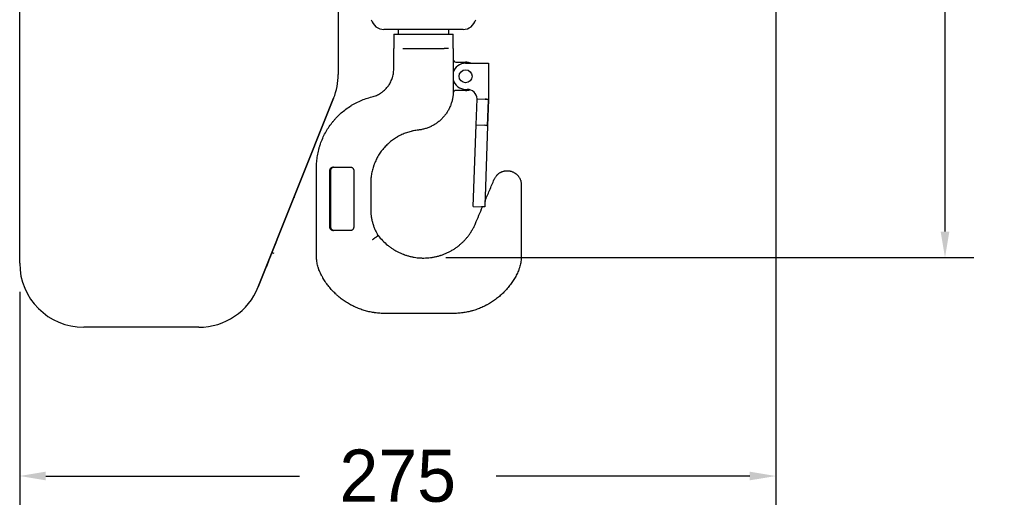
# Model space of a CAD drawing. Header units: millimetres. Extents: x 1138 to 3437, y -700 to 926.
# Tile 3 of 48: x 1689 to 2066, y 39 to 227. Entities that reach past the tile are written whole.
import ezdxf

# ---------------------------------------------------------------- set-up
doc = ezdxf.new("R2010")
doc.units = ezdxf.units.MM
doc.dimstyles.get("Standard").update_dxf_attribs({"dimtxt": 20, "dimasz": 10, "dimexe": 11, "dimexo": 11, "dimgap": 11, "dimtad": 0, "dimtih": 1, "dimtoh": 1, "dimdsep": 46, "dimtxsty": 'Standard', "dimcen": 0.09, "dimclrd": 256, "dimclre": 256, "dimclrt": 256, "dimadec": 0, "dimazin": 0, "dimtfac": 1, "dimtofl": 0, "dimtmove": 0, "dimatfit": 3, "dimfxl": 1, "dimtolj": 1, "dimtzin": 0, "dimarcsym": 0})

# ---------------------------------------------------------------- blocks, each defined once
blk = doc.blocks.new('*D2')
at = {"lineweight": -2, "transparency": 16777216}
for p, q in [((1978.75, 376.05), (1978.75, 40.99)), ((1689.16, 122.47), (1689.16, 40.99)), ((1699.16, 51.99), (1796.28, 51.99)), ((1968.75, 51.99), (1871.62, 51.99))]:
    blk.add_line(p, q, dxfattribs=at)
at = {"lineweight": 18, "transparency": 16777216}
for points in [[(1699.16, 53.66), (1699.16, 50.33), (1689.16, 51.99)], [(1968.75, 53.66), (1968.75, 50.33), (1978.75, 51.99)]]:
    blk.add_solid(points, dxfattribs=at)
at = {"layer": 'Defpoints', "color": 0, "lineweight": 18, "transparency": 16777216}
for p in [(1978.75, 387.05), (1689.16, 133.47), (1689.16, 51.99)]:
    blk.add_point(p, dxfattribs=at)
at = {"lineweight": 18, "transparency": 16777216, "insert": (1833.95, 51.99), "char_height": 20, "attachment_point": 5}
blk.add_mtext('\\A1;275', dxfattribs=at)
blk = doc.blocks.new('*D6')
at = {"lineweight": -2, "transparency": 16777216}
for p, q in [((1908.75, 624.79), (2054.57, 624.79)), ((2043.57, 614.79), (2043.57, 401.19)), ((2043.57, 145.59), (2043.57, 359.19)), ((1852.35, 135.59), (2054.57, 135.59))]:
    blk.add_line(p, q, dxfattribs=at)
at = {"lineweight": 18, "transparency": 16777216}
for points in [[(2041.9, 614.79), (2045.23, 614.79), (2043.57, 624.79)], [(2041.9, 145.59), (2045.23, 145.59), (2043.57, 135.59)]]:
    blk.add_solid(points, dxfattribs=at)
at = {"layer": 'Defpoints', "color": 0, "lineweight": 18, "transparency": 16777216}
for p in [(1897.75, 624.79), (1841.35, 135.59), (2043.57, 135.59)]:
    blk.add_point(p, dxfattribs=at)
at = {"lineweight": 18, "transparency": 16777216, "insert": (2043.57, 380.19), "char_height": 20, "attachment_point": 5}
blk.add_mtext('\\A1;490', dxfattribs=at)

msp = doc.modelspace()

# ---------------------------------------------------------------- linework, layer by layer
for p, q in [((1811.156, 309.172), (1811.156, 205.697)), ((1689.156, 133.47), (1689.156, 259.055)), ((1689.156, 133.47), (1689.156, 259.055)), ((1858.984, 222.97), (1828.667, 222.97)), ((1834.075, 222.97), (1834.075, 221.082)), ((1853.575, 221.082), (1853.575, 222.97)), ((1832.425, 221.082), (1832.425, 215.682)), ((1832.425, 221.082), (1855.225, 221.082)), ((1855.225, 215.682), (1855.225, 221.082)), ((1835.867, 215.681), (1851.766, 215.659)), ((1853.344, 215.682), (1851.766, 215.682)), ((1856.225, 210.415), (1859.957, 210.415)), ((1859.957, 210.015), (1867.457, 210.015)), ((1867.457, 210.015), (1868.707, 210.015)), ((1868.707, 210.015), (1868.707, 196.222)), ((1868.707, 210.015), (1868.707, 196.222)), ((1859.957, 200.015), (1860.582, 200.015)), ((1780.509, 124.354), (1809.4, 196.581)), ((1809.4, 196.581), (1780.509, 124.354)), ((1859.957, 199.615), (1856.209, 199.615)), ((1863.985, 186.38), (1864.334, 196.374)), ((1864.334, 196.374), (1864.33, 196.375)), ((1864.334, 196.374), (1867.457, 196.265)), ((1867.457, 196.265), (1868.707, 196.222)), ((1868.706, 196.222), (1868.698, 195.995)), ((1868.349, 186.002), (1868.698, 195.996)), ((1868.698, 195.995), (1868.349, 186.001)), ((1862.894, 155.15), (1863.985, 186.38)), ((1863.985, 186.38), (1867.108, 186.271)), ((1868.349, 186.001), (1867.266, 154.997)), ((1868.349, 186.001), (1867.266, 154.997)), ((1794.214, 158.5), (1794.174, 158.516)), ((1793.408, 156.486), (1793.369, 156.502)), ((1862.894, 155.15), (1866.017, 155.04)), ((1867.266, 154.997), (1866.017, 155.04)), ((1789.739, 147.427), (1789.779, 147.412)), ((1790.076, 148.155), (1790.036, 148.171)), ((1790.945, 150.327), (1790.905, 150.343)), ((1786.274, 138.651), (1787.092, 140.695)), ((1787.052, 140.711), (1787.092, 140.695)), ((1787.288, 141.185), (1787.151, 140.843)), ((1787.248, 141.201), (1787.288, 141.185)), ((1787.448, 141.586), (1787.408, 141.602)), ((1784.848, 135.086), (1785.306, 136.23)), ((1785.266, 136.246), (1785.306, 136.23)), ((1785.306, 136.23), (1785.516, 136.755)), ((1785.476, 136.771), (1785.516, 136.755)), ((1785.516, 136.755), (1786.274, 138.651)), ((1785.848, 137.585), (1786.479, 137.332)), ((1786.235, 138.667), (1786.274, 138.651)), ((1783.612, 131.996), (1783.573, 132.012)), ((1783.612, 131.996), (1783.633, 131.987)), ((1783.672, 132.146), (1783.633, 132.162)), ((1783.638, 132.176), (1783.678, 132.161)), ((1783.649, 132.204), (1783.689, 132.188)), ((1783.657, 132.223), (1783.697, 132.207)), ((1783.678, 132.161), (1783.689, 132.188)), ((1783.689, 132.188), (1783.697, 132.207)), ((1783.697, 132.207), (1783.799, 132.463)), ((1783.759, 132.479), (1783.799, 132.463)), ((1784.641, 134.567), (1783.799, 132.463)), ((1784.601, 134.582), (1784.641, 134.567)), ((1784.848, 135.086), (1784.641, 134.567)), ((1784.808, 135.102), (1784.848, 135.086)), ((1757.719, 108.924), (1713.701, 108.924)), ((1757.719, 108.924), (1713.701, 108.924))]:
    msp.add_line(p, q)
msp.add_circle((1859.957, 205.015), 2.5)
for centre, radius, start, end in [((1828.667, 227.97), 5, 194.93142, 270), ((1828.667, 227.97), 5, 194.93142, 270), ((1858.984, 227.97), 5, 270, 345.06858), ((1858.984, 227.97), 5, 270, 345.06858), ((1856.225, 211.415), 1, 180, 270), ((1859.957, 205.015), 5, 90, 163.50749), ((1859.957, 205.015), 5.4, 67.80656, 90), ((1786.61, 205.697), 24.545, 338.19859, 0), ((1859.957, 205.015), 5, 195.17062, 270), ((1860.582, 196.265), 3.75, 1.66843, 90), ((1856.209, 198.615), 1, 90, 177.38941), ((1859.957, 205.015), 5.4, 270, 287.77219), ((1713.701, 133.47), 24.545, 180, 270), ((1757.719, 133.47), 24.545, 270, 338.19859)]:
    msp.add_arc(centre, radius, start, end)
for centre in [(1867.449, 196.039), (1867.1, 186.045)]:
    msp.add_ellipse(centre, major_axis=(-1.249, 0.044), ratio=0.1813346, start_param=3.1415927, end_param=4.712389)
for points, degree, knots in [([(1832.425, 214.318), (1832.425, 214.342), (1832.425, 214.365), (1832.425, 214.409), (1832.425, 214.43), (1832.425, 214.492), (1832.425, 214.53), (1832.425, 214.604), (1832.425, 214.639), (1832.425, 214.707), (1832.425, 214.74), (1832.425, 214.834), (1832.425, 214.893), (1832.425, 215.005), (1832.425, 215.059), (1832.425, 215.163), (1832.425, 215.213), (1832.425, 215.311), (1832.425, 215.358), (1832.425, 215.452), (1832.425, 215.499), (1832.425, 215.568), (1832.425, 215.602), (1832.425, 215.642), (1832.425, 215.659), (1832.425, 215.671), (1832.425, 215.676), (1832.425, 215.682)], 3, [0, 0, 0, 0, 0.03125, 0.03125, 0.0625, 0.0625, 0.125, 0.125, 0.1875, 0.1875, 0.25, 0.25, 0.375, 0.375, 0.5, 0.5, 0.625, 0.625, 0.75, 0.75, 0.875, 0.875, 0.9375, 0.96875, 0.984375, 0.984375, 1, 1, 1, 1]), ([(1855.225, 215.682), (1855.225, 215.671), (1855.225, 215.659), (1855.225, 215.636), (1855.225, 215.602), (1855.225, 215.568), (1855.225, 215.499), (1855.225, 215.453), (1855.225, 215.359), (1855.225, 215.311), (1855.225, 215.213), (1855.225, 215.163), (1855.225, 215.059), (1855.225, 215.006), (1855.225, 214.893), (1855.225, 214.834), (1855.225, 214.74), (1855.225, 214.708), (1855.225, 214.64), (1855.225, 214.605), (1855.225, 214.531), (1855.225, 214.492), (1855.225, 214.43), (1855.225, 214.409), (1855.225, 214.365), (1855.225, 214.342), (1855.225, 214.318)], 3, [0, 0, 0, 0, 0.03125, 0.03125, 0.0625, 0.125, 0.125, 0.25, 0.25, 0.375, 0.375, 0.5, 0.5, 0.625, 0.625, 0.75, 0.75, 0.8125, 0.8125, 0.875, 0.875, 0.9375, 0.9375, 0.96875, 0.96875, 1, 1, 1, 1]), ([(1832.425, 213.762), (1832.425, 213.803), (1832.425, 213.846), (1832.425, 213.936), (1832.425, 213.983), (1832.425, 214.054), (1832.425, 214.079), (1832.425, 214.128), (1832.425, 214.152), (1832.425, 214.202), (1832.425, 214.226), (1832.425, 214.262), (1832.425, 214.274), (1832.425, 214.291), (1832.425, 214.297), (1832.425, 214.308), (1832.425, 214.313), (1832.425, 214.318)], 3, [0, 0, 0, 0, 0.25, 0.25, 0.5, 0.5, 0.625, 0.625, 0.75, 0.75, 0.875, 0.875, 0.9375, 0.9375, 0.96875, 0.96875, 1, 1, 1, 1]), ([(1832.425, 207.808), (1832.425, 209.033), (1832.425, 210.257), (1832.425, 211.918), (1832.425, 212.354), (1832.425, 213.114), (1832.425, 213.438), (1832.425, 213.762)], 3, [0, 0, 0, 0, 0.6170256, 0.6170256, 0.8366899, 0.8366899, 1, 1, 1, 1]), ([(1855.225, 214.318), (1855.225, 214.313), (1855.225, 214.308), (1855.225, 214.298), (1855.225, 214.292), (1855.225, 214.276), (1855.225, 214.242), (1855.225, 214.207), (1855.225, 214.16), (1855.225, 214.136), (1855.225, 214.089), (1855.225, 214.066), (1855.225, 213.997), (1855.225, 213.952), (1855.225, 213.866), (1855.225, 213.824), (1855.225, 213.784)], 3, [0, 0, 0, 0, 0.03125, 0.03125, 0.0625, 0.0625, 0.125, 0.25, 0.25, 0.375, 0.375, 0.5, 0.5, 0.75, 0.75, 1, 1, 1, 1]), ([(1824.074, 197.132), (1824.372, 197.206), (1824.665, 197.291), (1825.24, 197.486), (1825.805, 197.704), (1826.35, 197.967), (1826.886, 198.254), (1827.148, 198.409), (1827.438, 198.597), (1827.47, 198.618), (1827.534, 198.66), (1827.63, 198.724), (1827.85, 198.877), (1828.033, 199.013), (1828.394, 199.291), (1828.626, 199.487), (1829.073, 199.895), (1829.288, 200.109), (1829.7, 200.554), (1829.898, 200.786), (1830.135, 201.088), (1830.181, 201.149), (1830.273, 201.272), (1830.409, 201.457), (1830.538, 201.645), (1830.789, 202.027), (1831.1, 202.547), (1831.367, 203.091), (1831.612, 203.646), (1831.724, 203.93), (1831.849, 204.292), (1831.873, 204.365), (1831.92, 204.511), (1831.988, 204.73), (1832.049, 204.951), (1832.161, 205.393), (1832.286, 205.988), (1832.362, 206.59), (1832.413, 207.196), (1832.425, 207.501), (1832.425, 207.808)], 3, [0, 0, 0, 0, 0.0625, 0.0625, 0.125, 0.1875, 0.1875, 0.25, 0.25, 0.2578125, 0.2578125, 0.265625, 0.28125, 0.3125, 0.3125, 0.375, 0.375, 0.4375, 0.4375, 0.5, 0.5, 0.515625, 0.515625, 0.53125, 0.5625, 0.5625, 0.625, 0.6875, 0.6875, 0.75, 0.75, 0.765625, 0.765625, 0.78125, 0.8125, 0.8125, 0.875, 0.9375, 0.9375, 1, 1, 1, 1]), ([(1802.817, 169.956), (1802.817, 170.743), (1802.85, 171.524), (1802.98, 173.075), (1803.077, 173.844), (1803.335, 175.37), (1803.495, 176.128), (1803.782, 177.255), (1803.886, 177.629), (1804.054, 178.188), (1804.141, 178.467), (1804.232, 178.745), (1804.294, 178.931), (1804.326, 179.023), (1804.613, 179.854), (1804.898, 180.576), (1805.522, 181.987), (1805.862, 182.677), (1806.596, 184.025), (1806.991, 184.683), (1807.835, 185.969), (1808.285, 186.596), (1808.823, 187.284), (1808.883, 187.361), (1809.005, 187.512), (1809.187, 187.738), (1809.621, 188.258), (1810.005, 188.691), (1810.789, 189.538), (1811.334, 190.08), (1812.466, 191.118), (1813.054, 191.614), (1814.274, 192.56), (1814.906, 193.009), (1815.644, 193.488), (1815.726, 193.541), (1815.891, 193.646), (1816.138, 193.801), (1816.721, 194.154), (1817.228, 194.44), (1818.252, 194.99), (1818.948, 195.328), (1820.367, 195.944), (1821.09, 196.223), (1822.562, 196.722), (1823.311, 196.942), (1824.074, 197.132)], 3, [0, 0, 0, 0, 0.0625, 0.0625, 0.125, 0.125, 0.1875, 0.1875, 0.21875, 0.21875, 0.234375, 0.2421875, 0.2421875, 0.25, 0.25, 0.3125, 0.3125, 0.375, 0.375, 0.4375, 0.4375, 0.5, 0.5, 0.5078125, 0.5078125, 0.515625, 0.53125, 0.5625, 0.5625, 0.625, 0.625, 0.6875, 0.6875, 0.75, 0.75, 0.7578125, 0.7578125, 0.765625, 0.78125, 0.8125, 0.8125, 0.875, 0.875, 0.9375, 0.9375, 1, 1, 1, 1]), ([(1855.225, 199.344), (1855.225, 198.883), (1855.204, 198.423), (1855.151, 197.849), (1855.139, 197.735), (1855.113, 197.506), (1855.069, 197.163), (1855.014, 196.824), (1854.889, 196.151), (1854.681, 195.264), (1854.395, 194.401), (1854.15, 193.762), (1854.063, 193.55), (1853.926, 193.235), (1853.855, 193.078), (1853.781, 192.922), (1853.731, 192.818), (1853.706, 192.766), (1853.477, 192.301), (1853.256, 191.9), (1852.78, 191.123), (1852.27, 190.37), (1851.693, 189.665), (1851.235, 189.154), (1851.078, 188.987), (1850.836, 188.741), (1850.754, 188.659), (1850.589, 188.499), (1850.505, 188.42), (1850.085, 188.03), (1849.736, 187.736), (1849.015, 187.181), (1848.643, 186.92), (1847.874, 186.432), (1847.477, 186.206), (1846.967, 185.944), (1846.864, 185.892), (1846.708, 185.817), (1846.656, 185.792), (1846.552, 185.743), (1846.291, 185.623), (1846.028, 185.51), (1845.391, 185.254), (1844.531, 184.954), (1843.649, 184.733), (1842.755, 184.552), (1842.302, 184.481), (1841.844, 184.432)], 3, [0, 0, 0, 0, 0.0625, 0.0625, 0.078125, 0.078125, 0.09375, 0.125, 0.125, 0.1875, 0.25, 0.25, 0.28125, 0.28125, 0.296875, 0.3046875, 0.3046875, 0.3125, 0.3125, 0.375, 0.375, 0.4375, 0.5, 0.5, 0.53125, 0.53125, 0.546875, 0.546875, 0.5625, 0.5625, 0.625, 0.625, 0.6875, 0.6875, 0.75, 0.75, 0.765625, 0.765625, 0.7734375, 0.7734375, 0.78125, 0.8125, 0.8125, 0.875, 0.9375, 0.9375, 1, 1, 1, 1]), ([(1841.844, 184.432), (1841.219, 184.364), (1840.599, 184.267), (1839.83, 184.111), (1839.676, 184.078), (1839.37, 184.009), (1838.912, 183.899), (1838.461, 183.775), (1837.567, 183.506), (1836.982, 183.3), (1835.832, 182.837), (1835.268, 182.579), (1834.439, 182.153), (1834.165, 182.005), (1833.758, 181.772), (1833.556, 181.653), (1833.355, 181.53), (1833.221, 181.448), (1833.155, 181.406), (1832.559, 181.027), (1832.048, 180.669), (1831.065, 179.909), (1830.593, 179.509), (1829.685, 178.665), (1829.249, 178.223), (1828.625, 177.527), (1828.422, 177.289), (1828.124, 176.925), (1828.026, 176.802), (1827.833, 176.555), (1827.738, 176.43), (1827.272, 175.803), (1826.925, 175.288), (1826.279, 174.229), (1825.981, 173.686), (1825.433, 172.574), (1825.184, 172.003), (1824.905, 171.273), (1824.851, 171.126), (1824.772, 170.905), (1824.746, 170.83), (1824.695, 170.682), (1824.569, 170.311), (1824.455, 169.937), (1824.203, 169.038), (1824.062, 168.433), (1823.837, 167.215), (1823.752, 166.601), (1823.639, 165.363), (1823.61, 164.74), (1823.61, 164.111)], 3, [0, 0, 0, 0, 0.0625, 0.0625, 0.078125, 0.078125, 0.09375, 0.125, 0.125, 0.1875, 0.1875, 0.25, 0.25, 0.28125, 0.28125, 0.296875, 0.3046875, 0.3046875, 0.3125, 0.3125, 0.375, 0.375, 0.4375, 0.4375, 0.5, 0.5, 0.53125, 0.53125, 0.546875, 0.546875, 0.5625, 0.5625, 0.625, 0.625, 0.6875, 0.6875, 0.75, 0.75, 0.765625, 0.765625, 0.7734375, 0.7734375, 0.78125, 0.8125, 0.8125, 0.875, 0.875, 0.9375, 0.9375, 1, 1, 1, 1]), ([(1802.817, 136.425), (1802.817, 137.819), (1802.817, 139.213), (1802.817, 142.003), (1802.817, 143.399), (1802.817, 146.191), (1802.817, 147.587), (1802.817, 150.381), (1802.817, 151.779), (1802.817, 154.574), (1802.817, 155.972), (1802.817, 158.768), (1802.817, 160.166), (1802.817, 162.963), (1802.817, 165.76), (1802.817, 168.557), (1802.817, 169.956)], 3, [0, 0, 0, 0, 0.125, 0.125, 0.25, 0.25, 0.375, 0.375, 0.5, 0.5, 0.625, 0.625, 0.75, 0.75, 0.875, 1, 1, 1, 1]), ([(1807.951, 168.917), (1807.951, 168.964), (1807.954, 169.011), (1807.961, 169.082), (1807.964, 169.105), (1807.971, 169.152), (1807.975, 169.175), (1807.999, 169.291), (1808.027, 169.379), (1808.082, 169.508), (1808.102, 169.549), (1808.136, 169.611), (1808.148, 169.631), (1808.172, 169.671), (1808.185, 169.69), (1808.25, 169.785), (1808.309, 169.855), (1808.391, 169.934), (1808.408, 169.95), (1808.443, 169.98), (1808.46, 169.995), (1808.514, 170.038), (1808.551, 170.065), (1808.665, 170.139), (1808.745, 170.18), (1808.85, 170.223), (1808.871, 170.231), (1808.914, 170.246), (1808.936, 170.253), (1809.001, 170.272), (1809.044, 170.282), (1809.176, 170.308), (1809.266, 170.317), (1809.357, 170.317)], 3, [0, 0, 0, 0, 0.0625, 0.0625, 0.09375, 0.09375, 0.125, 0.125, 0.25, 0.25, 0.3125, 0.3125, 0.34375, 0.34375, 0.375, 0.375, 0.5, 0.5, 0.53125, 0.53125, 0.5625, 0.5625, 0.625, 0.625, 0.75, 0.75, 0.78125, 0.78125, 0.8125, 0.8125, 0.875, 0.875, 1, 1, 1, 1]), ([(1809.413, 170.117), (1809.336, 170.117), (1809.26, 170.109), (1809.148, 170.088), (1809.111, 170.079), (1809.056, 170.062), (1809.037, 170.056), (1809.001, 170.044), (1808.983, 170.037), (1808.893, 170.001), (1808.825, 169.965), (1808.728, 169.902), (1808.696, 169.88), (1808.651, 169.843), (1808.635, 169.831), (1808.606, 169.805), (1808.592, 169.791), (1808.521, 169.723), (1808.471, 169.663), (1808.415, 169.582), (1808.404, 169.566), (1808.383, 169.532), (1808.373, 169.514), (1808.343, 169.462), (1808.326, 169.426), (1808.279, 169.316), (1808.255, 169.239), (1808.234, 169.14), (1808.23, 169.12), (1808.224, 169.079), (1808.222, 169.059), (1808.215, 168.998), (1808.213, 168.958), (1808.213, 168.917)], 3, [0, 0, 0, 0, 0.125, 0.125, 0.1875, 0.1875, 0.21875, 0.21875, 0.25, 0.25, 0.375, 0.375, 0.4375, 0.4375, 0.46875, 0.46875, 0.5, 0.5, 0.625, 0.625, 0.65625, 0.65625, 0.6875, 0.6875, 0.75, 0.75, 0.875, 0.875, 0.90625, 0.90625, 0.9375, 0.9375, 1, 1, 1, 1]), ([(1816.013, 170.117), (1815.456, 170.117), (1814.344, 170.117), (1812.687, 170.117), (1811.591, 170.117), (1810.499, 170.117), (1809.955, 170.117), (1809.413, 170.117)], 3, [0, 0, 0, 0, 0.25, 0.5, 0.75, 0.75, 1, 1, 1, 1]), ([(1817.213, 168.917), (1817.213, 168.997), (1817.205, 169.076), (1817.186, 169.173), (1817.181, 169.193), (1817.172, 169.231), (1817.156, 169.288), (1817.122, 169.381), (1817.088, 169.452), (1817.06, 169.504), (1817.05, 169.521), (1817.03, 169.555), (1817.019, 169.572), (1816.964, 169.654), (1816.914, 169.714), (1816.83, 169.797), (1816.801, 169.823), (1816.74, 169.873), (1816.708, 169.896), (1816.61, 169.961), (1816.541, 169.997), (1816.433, 170.042), (1816.396, 170.055), (1816.321, 170.077), (1816.283, 170.087), (1816.169, 170.109), (1816.092, 170.117), (1816.013, 170.117)], 3, [0, 0, 0, 0, 0.125, 0.125, 0.15625, 0.15625, 0.1875, 0.25, 0.3125, 0.3125, 0.34375, 0.34375, 0.375, 0.375, 0.5, 0.5, 0.5625, 0.5625, 0.625, 0.625, 0.75, 0.75, 0.8125, 0.8125, 0.875, 0.875, 1, 1, 1, 1]), ([(1807.951, 147.309), (1807.951, 148.208), (1807.951, 149.108), (1807.951, 150.908), (1807.951, 152.709), (1807.951, 154.509), (1807.951, 156.31), (1807.951, 157.211), (1807.951, 159.012), (1807.951, 160.812), (1807.951, 163.514), (1807.951, 166.215), (1807.951, 168.016), (1807.951, 168.917)], 3, [0, 0, 0, 0, 0.125, 0.125, 0.25, 0.375, 0.375, 0.5, 0.5, 0.625, 0.75, 0.875, 1, 1, 1, 1]), ([(1808.213, 168.917), (1808.213, 168.017), (1808.213, 166.216), (1808.213, 163.516), (1808.213, 160.815), (1808.213, 158.115), (1808.213, 155.415), (1808.213, 153.615), (1808.213, 150.916), (1808.213, 149.116), (1808.213, 147.317)], 3, [0, 0, 0, 0, 0.125, 0.25, 0.375, 0.5, 0.625, 0.75, 0.75, 1, 1, 1, 1]), ([(1817.213, 147.317), (1817.213, 149.116), (1817.213, 150.916), (1817.213, 153.615), (1817.213, 155.415), (1817.213, 158.115), (1817.213, 160.816), (1817.213, 163.516), (1817.213, 166.216), (1817.213, 168.017), (1817.213, 168.917)], 3, [0, 0, 0, 0, 0.25, 0.25, 0.375, 0.5, 0.625, 0.75, 0.875, 1, 1, 1, 1]), ([(1870.913, 165.58), (1870.974, 165.724), (1871.041, 165.864), (1871.186, 166.136), (1871.341, 166.402), (1871.607, 166.777), (1871.806, 167.013), (1871.937, 167.156), (1871.964, 167.184), (1872.018, 167.24), (1872.045, 167.268), (1872.128, 167.35), (1872.184, 167.404), (1872.356, 167.561), (1872.592, 167.759), (1872.969, 168.023), (1873.235, 168.178), (1873.44, 168.286), (1873.509, 168.32), (1873.65, 168.387), (1873.721, 168.418), (1873.934, 168.508), (1874.222, 168.615), (1874.665, 168.737), (1874.966, 168.793), (1875.195, 168.826), (1875.271, 168.835), (1875.387, 168.847), (1875.426, 168.85), (1875.503, 168.856), (1875.695, 168.869), (1876.041, 168.874), (1876.498, 168.841), (1876.8, 168.793), (1877.026, 168.748), (1877.101, 168.731), (1877.214, 168.703), (1877.252, 168.694), (1877.326, 168.673), (1877.512, 168.621), (1877.839, 168.51), (1878.259, 168.326), (1878.529, 168.18), (1878.727, 168.061), (1878.793, 168.02), (1878.89, 167.956), (1878.922, 167.934), (1878.986, 167.89), (1879.143, 167.778), (1879.415, 167.564), (1879.75, 167.248), (1879.956, 167.019), (1880.079, 166.869), (1880.103, 166.839), (1880.152, 166.778), (1880.175, 166.747), (1880.245, 166.654), (1880.291, 166.591), (1880.422, 166.4), (1880.586, 166.138), (1880.796, 165.727), (1880.914, 165.44), (1880.979, 165.257), (1880.992, 165.22), (1881.017, 165.146), (1881.053, 165.035), (1881.085, 164.923), (1881.144, 164.698), (1881.21, 164.396), (1881.25, 164.09), (1881.277, 163.781), (1881.284, 163.626), (1881.284, 163.47)], 3, [0, 0, 0, 0, 0.03125, 0.03125, 0.0625, 0.09375, 0.125, 0.125, 0.1328125, 0.1328125, 0.140625, 0.140625, 0.15625, 0.15625, 0.1875, 0.21875, 0.25, 0.25, 0.265625, 0.265625, 0.28125, 0.28125, 0.3125, 0.34375, 0.375, 0.375, 0.390625, 0.390625, 0.3984375, 0.3984375, 0.40625, 0.4375, 0.46875, 0.5, 0.5, 0.515625, 0.515625, 0.5234375, 0.5234375, 0.53125, 0.5625, 0.59375, 0.625, 0.625, 0.640625, 0.640625, 0.6484375, 0.6484375, 0.65625, 0.6875, 0.71875, 0.75, 0.75, 0.7578125, 0.7578125, 0.765625, 0.765625, 0.78125, 0.78125, 0.8125, 0.84375, 0.875, 0.875, 0.8828125, 0.8828125, 0.890625, 0.90625, 0.90625, 0.9375, 0.96875, 0.96875, 1, 1, 1, 1]), ([(1823.61, 164.111), (1823.61, 162.444), (1823.61, 160.777), (1823.61, 157.442), (1823.61, 155.775), (1823.61, 154.108)], 3, [0, 0, 0, 0, 0.5, 0.5, 1, 1, 1, 1]), ([(1867.342, 157.167), (1867.933, 158.558), (1868.523, 159.949), (1869.713, 162.753), (1870.313, 164.167), (1870.913, 165.58)], 3, [0, 0, 0, 0, 0.4958725, 0.4958725, 1, 1, 1, 1]), ([(1881.284, 163.47), (1881.284, 162.342), (1881.284, 160.086), (1881.284, 156.702), (1881.284, 154.447), (1881.284, 152.192), (1881.284, 151.065), (1881.284, 148.811), (1881.284, 147.684), (1881.284, 145.431), (1881.284, 144.304), (1881.284, 140.926), (1881.284, 138.675), (1881.284, 136.425)], 3, [0, 0, 0, 0, 0.125, 0.25, 0.375, 0.375, 0.5, 0.5, 0.625, 0.625, 0.75, 0.75, 1, 1, 1, 1]), ([(1823.61, 154.108), (1823.61, 153.665), (1823.625, 153.225), (1823.685, 152.35), (1823.776, 151.48), (1823.999, 150.19), (1824.206, 149.34), (1824.385, 148.706), (1824.448, 148.496), (1824.548, 148.181), (1824.582, 148.076), (1824.653, 147.867), (1824.689, 147.762), (1824.875, 147.241), (1825.2, 146.421), (1825.77, 145.23), (1826.205, 144.462), (1826.436, 144.085)], 3, [0, 0, 0, 0, 0.125, 0.125, 0.25, 0.375, 0.5, 0.5, 0.5625, 0.5625, 0.59375, 0.59375, 0.625, 0.625, 0.75, 0.875, 1, 1, 1, 1]), ([(1809.356, 145.907), (1809.266, 145.907), (1809.177, 145.916), (1809.045, 145.941), (1809.001, 145.952), (1808.936, 145.971), (1808.915, 145.978), (1808.872, 145.993), (1808.85, 146.001), (1808.745, 146.043), (1808.665, 146.085), (1808.551, 146.159), (1808.514, 146.186), (1808.46, 146.229), (1808.442, 146.244), (1808.408, 146.274), (1808.391, 146.29), (1808.309, 146.37), (1808.25, 146.44), (1808.184, 146.535), (1808.171, 146.555), (1808.147, 146.595), (1808.135, 146.615), (1808.101, 146.676), (1808.081, 146.718), (1808.026, 146.846), (1807.999, 146.935), (1807.975, 147.051), (1807.971, 147.074), (1807.964, 147.121), (1807.961, 147.144), (1807.953, 147.214), (1807.951, 147.261), (1807.951, 147.309)], 3, [0, 0, 0, 0, 0.125, 0.125, 0.1875, 0.1875, 0.21875, 0.21875, 0.25, 0.25, 0.375, 0.375, 0.4375, 0.4375, 0.46875, 0.46875, 0.5, 0.5, 0.625, 0.625, 0.65625, 0.65625, 0.6875, 0.6875, 0.75, 0.75, 0.875, 0.875, 0.90625, 0.90625, 0.9375, 0.9375, 1, 1, 1, 1]), ([(1808.213, 147.317), (1808.213, 147.276), (1808.215, 147.235), (1808.222, 147.175), (1808.224, 147.155), (1808.23, 147.115), (1808.234, 147.095), (1808.254, 146.995), (1808.278, 146.919), (1808.325, 146.809), (1808.343, 146.773), (1808.372, 146.72), (1808.382, 146.703), (1808.403, 146.668), (1808.414, 146.652), (1808.47, 146.57), (1808.521, 146.51), (1808.592, 146.442), (1808.606, 146.429), (1808.636, 146.403), (1808.651, 146.39), (1808.697, 146.353), (1808.729, 146.33), (1808.826, 146.267), (1808.894, 146.232), (1808.984, 146.196), (1809.002, 146.189), (1809.038, 146.177), (1809.093, 146.159), (1809.149, 146.146), (1809.261, 146.124), (1809.337, 146.117), (1809.413, 146.117)], 3, [0, 0, 0, 0, 0.0625, 0.0625, 0.09375, 0.09375, 0.125, 0.125, 0.25, 0.25, 0.3125, 0.3125, 0.34375, 0.34375, 0.375, 0.375, 0.5, 0.5, 0.53125, 0.53125, 0.5625, 0.5625, 0.625, 0.625, 0.75, 0.75, 0.78125, 0.78125, 0.8125, 0.875, 0.875, 1, 1, 1, 1]), ([(1816.013, 146.117), (1816.092, 146.117), (1816.17, 146.124), (1816.266, 146.143), (1816.285, 146.148), (1816.323, 146.157), (1816.38, 146.173), (1816.471, 146.205), (1816.542, 146.238), (1816.593, 146.266), (1816.61, 146.276), (1816.644, 146.296), (1816.661, 146.306), (1816.743, 146.361), (1816.803, 146.41), (1816.886, 146.492), (1816.913, 146.521), (1816.951, 146.567), (1816.963, 146.583), (1816.987, 146.614), (1816.998, 146.63), (1817.053, 146.712), (1817.09, 146.781), (1817.128, 146.872), (1817.135, 146.89), (1817.149, 146.928), (1817.155, 146.947), (1817.173, 147.004), (1817.182, 147.042), (1817.205, 147.158), (1817.213, 147.237), (1817.213, 147.317)], 3, [0, 0, 0, 0, 0.125, 0.125, 0.15625, 0.15625, 0.1875, 0.25, 0.3125, 0.3125, 0.34375, 0.34375, 0.375, 0.375, 0.5, 0.5, 0.5625, 0.5625, 0.59375, 0.59375, 0.625, 0.625, 0.75, 0.75, 0.78125, 0.78125, 0.8125, 0.8125, 0.875, 0.875, 1, 1, 1, 1]), ([(1830.077, 140.387), (1830.403, 140.118), (1831.066, 139.603), (1832.098, 138.894), (1833.165, 138.247), (1834.268, 137.663), (1835.028, 137.315), (1835.606, 137.071), (1835.898, 136.952), (1836.193, 136.84), (1836.391, 136.767), (1836.49, 136.73), (1836.986, 136.554), (1837.784, 136.296), (1838.591, 136.087), (1839.402, 135.901), (1840.218, 135.738), (1841.455, 135.565), (1842.288, 135.498), (1842.917, 135.465), (1843.127, 135.457), (1843.443, 135.45), (1843.549, 135.448), (1843.759, 135.447), (1844.286, 135.446), (1845.227, 135.48), (1846.472, 135.597), (1847.706, 135.786), (1848.929, 136.046), (1849.737, 136.267), (1850.239, 136.421), (1850.339, 136.452), (1850.54, 136.517), (1850.64, 136.55), (1850.94, 136.651), (1851.138, 136.721), (1851.729, 136.94), (1852.505, 137.254), (1853.635, 137.789), (1854.731, 138.388), (1855.793, 139.05), (1856.477, 139.535), (1856.898, 139.851), (1856.982, 139.915), (1857.149, 140.045), (1857.232, 140.11), (1857.478, 140.307), (1857.641, 140.441), (1858.121, 140.848), (1858.742, 141.408), (1859.621, 142.296), (1860.447, 143.234), (1861.22, 144.22), (1861.699, 144.91), (1861.986, 145.353), (1862.043, 145.442), (1862.156, 145.62), (1862.323, 145.889), (1862.483, 146.161), (1862.796, 146.71), (1863.192, 147.452), (1863.544, 148.218), (1863.709, 148.607)], 3, [0, 0, 0, 0, 0.03125, 0.0625, 0.09375, 0.125, 0.15625, 0.15625, 0.171875, 0.1796875, 0.1796875, 0.1875, 0.1875, 0.21875, 0.25, 0.25, 0.28125, 0.3125, 0.34375, 0.34375, 0.359375, 0.359375, 0.3671875, 0.3671875, 0.375, 0.40625, 0.4375, 0.46875, 0.5, 0.53125, 0.53125, 0.5390625, 0.5390625, 0.546875, 0.546875, 0.5625, 0.5625, 0.59375, 0.625, 0.65625, 0.6875, 0.71875, 0.71875, 0.7265625, 0.7265625, 0.734375, 0.734375, 0.75, 0.75, 0.78125, 0.8125, 0.84375, 0.875, 0.90625, 0.90625, 0.9140625, 0.9140625, 0.921875, 0.9375, 0.9375, 0.96875, 1, 1, 1, 1]), ([(1824.349, 142.559), (1824.354, 142.562), (1824.358, 142.565), (1824.366, 142.571), (1824.37, 142.574), (1824.383, 142.582), (1824.408, 142.6), (1824.468, 142.642), (1824.518, 142.677), (1824.619, 142.748), (1824.686, 142.796), (1824.786, 142.866), (1824.836, 142.902), (1824.886, 142.937), (1824.919, 142.96), (1824.935, 142.972), (1825.017, 143.031), (1825.146, 143.122), (1825.331, 143.255), (1825.449, 143.339), (1825.521, 143.391), (1825.536, 143.402), (1825.564, 143.422), (1825.606, 143.453), (1825.647, 143.482), (1825.727, 143.54), (1825.828, 143.614), (1825.921, 143.682), (1825.987, 143.731), (1826.008, 143.746), (1826.05, 143.777), (1826.069, 143.792), (1826.127, 143.835), (1826.197, 143.888), (1826.256, 143.932), (1826.295, 143.963), (1826.307, 143.972), (1826.331, 143.991), (1826.341, 143.999), (1826.371, 144.023), (1826.403, 144.05), (1826.432, 144.076), (1826.437, 144.083), (1826.436, 144.085)], 3, [0, 0, 0, 0, 0.0039063, 0.0039063, 0.0078125, 0.0078125, 0.015625, 0.03125, 0.0625, 0.0625, 0.125, 0.125, 0.15625, 0.171875, 0.171875, 0.1875, 0.1875, 0.25, 0.3125, 0.375, 0.375, 0.390625, 0.390625, 0.40625, 0.4375, 0.4375, 0.5, 0.5625, 0.5625, 0.59375, 0.59375, 0.625, 0.625, 0.6875, 0.75, 0.75, 0.78125, 0.78125, 0.8125, 0.8125, 0.875, 0.9375, 1, 1, 1, 1]), ([(1826.436, 144.085), (1826.979, 143.405), (1827.555, 142.758), (1828.769, 141.525), (1829.407, 140.94), (1830.077, 140.387)], 3, [0, 0, 0, 0, 0.5, 0.5, 1, 1, 1, 1]), ([(1785.839, 137.563), (1785.839, 137.562), (1785.7, 137.215), (1785.7, 137.214), (1785.684, 137.175), (1785.634, 137.05), (1785.586, 136.929), (1785.568, 136.884)], 2, [0, 0, 0, 0.2521292, 0.5028367, 0.5028367, 0.7515185, 0.7515185, 1, 1, 1]), ([(1804.53, 129.26), (1804.248, 129.817), (1803.999, 130.389), (1803.757, 131.048), (1803.731, 131.121), (1803.68, 131.269), (1803.654, 131.343), (1803.58, 131.565), (1803.533, 131.713), (1803.399, 132.159), (1803.319, 132.458), (1803.104, 133.358), (1802.997, 133.964), (1802.854, 135.186), (1802.817, 135.803), (1802.817, 136.425)], 3, [0, 0, 0, 0, 0.25, 0.25, 0.28125, 0.28125, 0.3125, 0.3125, 0.375, 0.375, 0.5, 0.5, 0.75, 0.75, 1, 1, 1, 1]), ([(1881.284, 136.425), (1881.284, 135.802), (1881.247, 135.184), (1881.103, 133.961), (1880.996, 133.356), (1880.781, 132.456), (1880.701, 132.157), (1880.567, 131.712), (1880.52, 131.564), (1880.422, 131.268), (1880.37, 131.121), (1880.102, 130.388), (1879.853, 129.817), (1879.57, 129.26)], 3, [0, 0, 0, 0, 0.25, 0.25, 0.5, 0.5, 0.625, 0.625, 0.6875, 0.6875, 0.75, 0.75, 1, 1, 1, 1]), ([(1829.028, 114.217), (1828.395, 114.217), (1827.763, 114.239), (1826.503, 114.326), (1825.874, 114.391), (1825.168, 114.489), (1825.09, 114.5), (1824.933, 114.524), (1824.855, 114.535), (1824.62, 114.572), (1824.151, 114.65), (1823.687, 114.739), (1822.763, 114.933), (1822.154, 115.083), (1820.949, 115.424), (1819.757, 115.806), (1818.591, 116.269), (1817.44, 116.773), (1816.87, 117.045), (1816.238, 117.376), (1816.168, 117.413), (1816.028, 117.488), (1815.818, 117.601), (1815.333, 117.87), (1814.925, 118.111), (1814.118, 118.607), (1813.592, 118.955), (1812.565, 119.688), (1812.064, 120.072), (1811.331, 120.675), (1811.09, 120.88), (1810.733, 121.196), (1810.615, 121.302), (1810.381, 121.515), (1810.265, 121.623), (1809.691, 122.166), (1809.249, 122.614), (1808.399, 123.537), (1807.99, 124.012), (1807.207, 124.989), (1806.832, 125.491), (1806.115, 126.522), (1805.774, 127.051), (1805.368, 127.729), (1805.288, 127.866), (1805.13, 128.141), (1805.052, 128.279), (1804.822, 128.696), (1804.674, 128.977), (1804.53, 129.26)], 3, [0, 0, 0, 0, 0.0625, 0.0625, 0.125, 0.125, 0.1328125, 0.1328125, 0.140625, 0.140625, 0.15625, 0.1875, 0.1875, 0.25, 0.25, 0.3125, 0.375, 0.375, 0.4375, 0.4375, 0.4453125, 0.4453125, 0.453125, 0.46875, 0.5, 0.5, 0.5625, 0.5625, 0.625, 0.625, 0.65625, 0.65625, 0.671875, 0.671875, 0.6875, 0.6875, 0.75, 0.75, 0.8125, 0.8125, 0.875, 0.875, 0.9375, 0.9375, 0.953125, 0.953125, 0.96875, 0.96875, 1, 1, 1, 1]), ([(1879.57, 129.26), (1879.283, 128.694), (1878.978, 128.141), (1878.332, 127.059), (1877.991, 126.53), (1877.274, 125.498), (1876.898, 124.994), (1876.109, 124.011), (1875.697, 123.532), (1875.159, 122.948), (1875.051, 122.833), (1874.832, 122.604), (1874.502, 122.263), (1874.164, 121.933), (1873.478, 121.285), (1872.537, 120.455), (1871.543, 119.694), (1870.524, 118.966), (1870.001, 118.619), (1869.197, 118.124), (1868.925, 117.963), (1868.513, 117.729), (1868.306, 117.613), (1868.096, 117.5), (1867.956, 117.425), (1867.886, 117.388), (1867.254, 117.057), (1866.684, 116.783), (1865.528, 116.276), (1864.941, 116.043), (1863.753, 115.617), (1863.151, 115.424), (1862.389, 115.208), (1862.236, 115.167), (1861.929, 115.086), (1861.469, 114.969), (1861.008, 114.864), (1860.082, 114.67), (1858.843, 114.455), (1857.592, 114.325), (1856.337, 114.239), (1855.706, 114.217), (1855.073, 114.217)], 3, [0, 0, 0, 0, 0.0625, 0.0625, 0.125, 0.125, 0.1875, 0.1875, 0.25, 0.25, 0.265625, 0.265625, 0.28125, 0.3125, 0.3125, 0.375, 0.4375, 0.4375, 0.5, 0.5, 0.53125, 0.53125, 0.546875, 0.5546875, 0.5546875, 0.5625, 0.5625, 0.625, 0.625, 0.6875, 0.6875, 0.75, 0.75, 0.765625, 0.765625, 0.78125, 0.8125, 0.8125, 0.875, 0.9375, 0.9375, 1, 1, 1, 1]), ([(1855.073, 114.217), (1853.989, 114.217), (1852.905, 114.217), (1850.736, 114.217), (1849.652, 114.217), (1847.482, 114.217), (1846.396, 114.217), (1844.224, 114.217), (1843.138, 114.217), (1840.964, 114.217), (1839.878, 114.217), (1837.705, 114.217), (1836.62, 114.217), (1833.364, 114.217), (1831.195, 114.217), (1829.028, 114.217)], 3, [0, 0, 0, 0, 0.125, 0.125, 0.25, 0.25, 0.375, 0.375, 0.5, 0.5, 0.625, 0.625, 0.75, 0.75, 1, 1, 1, 1])]:
    msp.add_open_spline(points, degree=degree, knots=knots)
for points in [[(1855.225, 213.784), (1855.225, 211.377), (1855.225, 206.564), (1855.225, 201.751), (1855.225, 199.344)], [(1794.411, 158.993), (1794.367, 158.883), (1794.323, 158.773), (1794.279, 158.664)], [(1863.709, 148.607), (1864.617, 150.748), (1865.525, 152.887), (1866.433, 155.026)], [(1809.413, 146.117), (1809.955, 146.117), (1811.043, 146.117), (1812.687, 146.117), (1814.344, 146.117), (1815.456, 146.117), (1816.013, 146.117)], [(1787.288, 141.185), (1787.369, 141.387), (1787.448, 141.586), (1787.448, 141.586)], [(1783.672, 132.146), (1783.672, 132.145), (1783.612, 131.996), (1783.612, 131.996)]]:
    msp.add_open_spline(points, degree=3)

# ---------------------------------------------------------------- dimensions: what is measured, and where the dimension line sits
at = {"lineweight": 18}
dim = msp.add_linear_dim(base=(2043.567, 135.589), p1=(1897.747, 624.794), p2=(1841.352, 135.589), angle=90, text='490', dimstyle='Standard', dxfattribs=at)
dim.commit()
dim.dimension.update_dxf_attribs({"geometry": '*D6', "text_midpoint": (2043.567, 380.192)})
dim = msp.add_linear_dim(base=(1689.156, 51.992), p1=(1978.745, 387.049), p2=(1689.156, 133.47), text='275', dimstyle='Standard', dxfattribs=at)
dim.commit()
dim.dimension.update_dxf_attribs({"geometry": '*D2', "text_midpoint": (1833.95, 51.992)})

doc.saveas('drawing.dxf')
